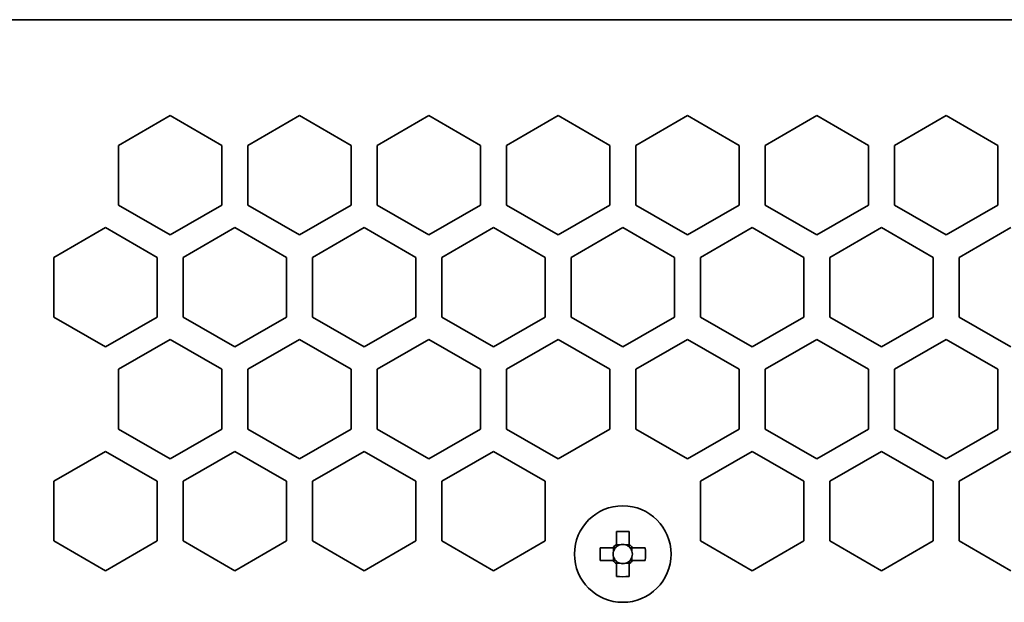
# Model space of a CAD drawing. Header units: millimetres. Extents: x -84 to 806, y -145 to 511.
# Tile 24 of 43: x 635 to 654, y 272 to 283. Entities that reach past the tile are written whole.
import ezdxf

# ---------------------------------------------------------------- set-up
doc = ezdxf.new("R2010")
doc.units = ezdxf.units.MM

msp = doc.modelspace()

# ---------------------------------------------------------------- linework, layer by layer
at = {"color": 7, "linetype": 'Continuous', "lineweight": 35}
for p, q in [((632.2702, 283.1125), (778.1368, 283.1125)), ((637.2868, 280.6818), (638.2868, 281.2591)), ((638.2868, 281.2591), (639.2868, 280.6818)), ((639.7868, 280.6818), (640.7868, 281.2591)), ((640.7868, 281.2591), (641.7868, 280.6818)), ((642.2868, 280.6818), (643.2868, 281.2591)), ((643.2868, 281.2591), (644.2868, 280.6818)), ((644.7868, 280.6818), (645.7868, 281.2591)), ((645.7868, 281.2591), (646.7868, 280.6818)), ((647.2868, 280.6818), (648.2868, 281.2591)), ((648.2868, 281.2591), (649.2868, 280.6818)), ((649.7868, 280.6818), (650.7868, 281.2591)), ((650.7868, 281.2591), (651.7868, 280.6818)), ((652.2868, 280.6818), (653.2868, 281.2591)), ((653.2868, 281.2591), (654.2868, 280.6818)), ((637.2868, 279.5271), (637.2868, 280.6818)), ((639.2868, 280.6818), (639.2868, 279.5271)), ((639.7868, 279.5271), (639.7868, 280.6818)), ((641.7868, 280.6818), (641.7868, 279.5271)), ((642.2868, 279.5271), (642.2868, 280.6818)), ((644.2868, 280.6818), (644.2868, 279.5271)), ((644.7868, 279.5271), (644.7868, 280.6818)), ((646.7868, 280.6818), (646.7868, 279.5271)), ((647.2868, 279.5271), (647.2868, 280.6818)), ((649.2868, 280.6818), (649.2868, 279.5271)), ((649.7868, 279.5271), (649.7868, 280.6818)), ((651.7868, 280.6818), (651.7868, 279.5271)), ((652.2868, 279.5271), (652.2868, 280.6818)), ((654.2868, 280.6818), (654.2868, 279.5271)), ((638.2868, 278.9497), (637.2868, 279.5271)), ((639.2868, 279.5271), (638.2868, 278.9497)), ((640.7868, 278.9497), (639.7868, 279.5271)), ((641.7868, 279.5271), (640.7868, 278.9497)), ((643.2868, 278.9497), (642.2868, 279.5271)), ((644.2868, 279.5271), (643.2868, 278.9497)), ((645.7868, 278.9497), (644.7868, 279.5271)), ((646.7868, 279.5271), (645.7868, 278.9497)), ((648.2868, 278.9497), (647.2868, 279.5271)), ((649.2868, 279.5271), (648.2868, 278.9497)), ((650.7868, 278.9497), (649.7868, 279.5271)), ((651.7868, 279.5271), (650.7868, 278.9497)), ((653.2868, 278.9497), (652.2868, 279.5271)), ((654.2868, 279.5271), (653.2868, 278.9497)), ((636.0368, 278.5167), (637.0368, 279.0941)), ((637.0368, 279.0941), (638.0368, 278.5167)), ((638.5368, 278.5167), (639.5368, 279.0941)), ((639.5368, 279.0941), (640.5368, 278.5167)), ((641.0368, 278.5167), (642.0368, 279.0941)), ((642.0368, 279.0941), (643.0368, 278.5167)), ((643.5368, 278.5167), (644.5368, 279.0941)), ((644.5368, 279.0941), (645.5368, 278.5167)), ((646.0368, 278.5167), (647.0368, 279.0941)), ((647.0368, 279.0941), (648.0368, 278.5167)), ((648.5368, 278.5167), (649.5368, 279.0941)), ((649.5368, 279.0941), (650.5368, 278.5167)), ((651.0368, 278.5167), (652.0368, 279.0941)), ((652.0368, 279.0941), (653.0368, 278.5167)), ((653.5368, 278.5167), (654.5368, 279.0941)), ((636.0368, 277.362), (636.0368, 278.5167)), ((638.0368, 278.5167), (638.0368, 277.362)), ((638.5368, 277.362), (638.5368, 278.5167)), ((640.5368, 278.5167), (640.5368, 277.362)), ((641.0368, 277.362), (641.0368, 278.5167)), ((643.0368, 278.5167), (643.0368, 277.362)), ((643.5368, 277.362), (643.5368, 278.5167)), ((645.5368, 278.5167), (645.5368, 277.362)), ((646.0368, 277.362), (646.0368, 278.5167)), ((648.0368, 278.5167), (648.0368, 277.362)), ((648.5368, 277.362), (648.5368, 278.5167)), ((650.5368, 278.5167), (650.5368, 277.362)), ((651.0368, 277.362), (651.0368, 278.5167)), ((653.0368, 278.5167), (653.0368, 277.362)), ((653.5368, 277.362), (653.5368, 278.5167)), ((637.0368, 276.7847), (636.0368, 277.362)), ((638.0368, 277.362), (637.0368, 276.7847)), ((639.5368, 276.7847), (638.5368, 277.362)), ((640.5368, 277.362), (639.5368, 276.7847)), ((642.0368, 276.7847), (641.0368, 277.362)), ((643.0368, 277.362), (642.0368, 276.7847)), ((644.5368, 276.7847), (643.5368, 277.362)), ((645.5368, 277.362), (644.5368, 276.7847)), ((647.0368, 276.7847), (646.0368, 277.362)), ((648.0368, 277.362), (647.0368, 276.7847)), ((649.5368, 276.7847), (648.5368, 277.362)), ((650.5368, 277.362), (649.5368, 276.7847)), ((652.0368, 276.7847), (651.0368, 277.362)), ((653.0368, 277.362), (652.0368, 276.7847)), ((654.5368, 276.7847), (653.5368, 277.362)), ((637.2868, 276.3517), (638.2868, 276.929)), ((638.2868, 276.929), (639.2868, 276.3517)), ((639.7868, 276.3517), (640.7868, 276.929)), ((640.7868, 276.929), (641.7868, 276.3517)), ((642.2868, 276.3517), (643.2868, 276.929)), ((643.2868, 276.929), (644.2868, 276.3517)), ((644.7868, 276.3517), (645.7868, 276.929)), ((645.7868, 276.929), (646.7868, 276.3517)), ((647.2868, 276.3517), (648.2868, 276.929)), ((648.2868, 276.929), (649.2868, 276.3517)), ((649.7868, 276.3517), (650.7868, 276.929)), ((650.7868, 276.929), (651.7868, 276.3517)), ((652.2868, 276.3517), (653.2868, 276.929)), ((653.2868, 276.929), (654.2868, 276.3517)), ((637.2868, 275.197), (637.2868, 276.3517)), ((639.2868, 276.3517), (639.2868, 275.197)), ((639.7868, 275.197), (639.7868, 276.3517)), ((641.7868, 276.3517), (641.7868, 275.197)), ((642.2868, 275.197), (642.2868, 276.3517)), ((644.2868, 276.3517), (644.2868, 275.197)), ((644.7868, 275.197), (644.7868, 276.3517)), ((646.7868, 276.3517), (646.7868, 275.197)), ((647.2868, 275.197), (647.2868, 276.3517)), ((649.2868, 276.3517), (649.2868, 275.197)), ((649.7868, 275.197), (649.7868, 276.3517)), ((651.7868, 276.3517), (651.7868, 275.197)), ((652.2868, 275.197), (652.2868, 276.3517)), ((654.2868, 276.3517), (654.2868, 275.197)), ((638.2868, 274.6196), (637.2868, 275.197)), ((639.2868, 275.197), (638.2868, 274.6196)), ((640.7868, 274.6196), (639.7868, 275.197)), ((641.7868, 275.197), (640.7868, 274.6196)), ((643.2868, 274.6196), (642.2868, 275.197)), ((644.2868, 275.197), (643.2868, 274.6196)), ((645.7868, 274.6196), (644.7868, 275.197)), ((646.7868, 275.197), (645.7868, 274.6196)), ((648.2868, 274.6196), (647.2868, 275.197)), ((649.2868, 275.197), (648.2868, 274.6196)), ((650.7868, 274.6196), (649.7868, 275.197)), ((651.7868, 275.197), (650.7868, 274.6196)), ((653.2868, 274.6196), (652.2868, 275.197)), ((654.2868, 275.197), (653.2868, 274.6196)), ((636.0368, 274.1866), (637.0368, 274.764)), ((637.0368, 274.764), (638.0368, 274.1866)), ((638.5368, 274.1866), (639.5368, 274.764)), ((639.5368, 274.764), (640.5368, 274.1866)), ((641.0368, 274.1866), (642.0368, 274.764)), ((642.0368, 274.764), (643.0368, 274.1866)), ((643.5368, 274.1866), (644.5368, 274.764)), ((644.5368, 274.764), (645.5368, 274.1866)), ((648.5368, 274.1866), (649.5368, 274.764)), ((649.5368, 274.764), (650.5368, 274.1866)), ((651.0368, 274.1866), (652.0368, 274.764)), ((652.0368, 274.764), (653.0368, 274.1866)), ((653.5368, 274.1866), (654.5368, 274.764)), ((636.0368, 273.0319), (636.0368, 274.1866)), ((638.0368, 274.1866), (638.0368, 273.0319)), ((638.5368, 273.0319), (638.5368, 274.1866)), ((640.5368, 274.1866), (640.5368, 273.0319)), ((641.0368, 273.0319), (641.0368, 274.1866)), ((643.0368, 274.1866), (643.0368, 273.0319)), ((643.5368, 273.0319), (643.5368, 274.1866)), ((645.5368, 274.1866), (645.5368, 273.0319)), ((648.5368, 273.0319), (648.5368, 274.1866)), ((650.5368, 274.1866), (650.5368, 273.0319)), ((651.0368, 273.0319), (651.0368, 274.1866)), ((653.0368, 274.1866), (653.0368, 273.0319)), ((653.5368, 273.0319), (653.5368, 274.1866)), ((646.9135, 273.2146), (646.9135, 272.9674)), ((647.1602, 272.9674), (647.1602, 273.2146)), ((637.0368, 272.4546), (636.0368, 273.0319)), ((638.0368, 273.0319), (637.0368, 272.4546)), ((639.5368, 272.4546), (638.5368, 273.0319)), ((640.5368, 273.0319), (639.5368, 272.4546)), ((642.0368, 272.4546), (641.0368, 273.0319)), ((643.0368, 273.0319), (642.0368, 272.4546)), ((644.5368, 272.4546), (643.5368, 273.0319)), ((645.5368, 273.0319), (644.5368, 272.4546)), ((646.9782, 272.955), (646.9135, 272.955)), ((647.1602, 272.955), (647.0954, 272.955)), ((649.5368, 272.4546), (648.5368, 273.0319)), ((650.5368, 273.0319), (649.5368, 272.4546)), ((652.0368, 272.4546), (651.0368, 273.0319)), ((653.0368, 273.0319), (652.0368, 272.4546)), ((654.5368, 272.4546), (653.5368, 273.0319)), ((646.8486, 272.9025), (646.6014, 272.9025)), ((646.861, 272.9025), (646.861, 272.8377)), ((647.2127, 272.8377), (647.2127, 272.9025)), ((647.4723, 272.9025), (647.2251, 272.9025)), ((646.6014, 272.6558), (646.8486, 272.6558)), ((646.861, 272.7205), (646.861, 272.6558)), ((646.9135, 272.6033), (646.9782, 272.6033)), ((646.9135, 272.5909), (646.9135, 272.3437)), ((647.0954, 272.6033), (647.1602, 272.6033)), ((647.1602, 272.3437), (647.1602, 272.5909)), ((647.2127, 272.6558), (647.2127, 272.7205)), ((647.2251, 272.6558), (647.4723, 272.6558))]:
    msp.add_line(p, q, dxfattribs=at)
msp.add_circle((647.0368, 272.7791), 0.9333, dxfattribs=at)
for centre, radius, start, end in [((647.0368, 269.5584), 3.6582, 88.06796, 91.93204), ((647.0368, 272.7791), 0.2251, 123.23063, 146.76937), ((647.0368, 272.7791), 0.1853, 131.71821, 138.28179), ((647.0368, 272.7791), 0.1853, 108.43025, 131.71821), ((647.0368, 272.7791), 0.1853, 71.56975, 108.43025), ((647.0368, 272.7791), 0.1853, 48.28179, 71.56975), ((647.0368, 272.7791), 0.2251, 33.23063, 56.76937), ((647.0368, 272.7791), 0.1853, 41.71821, 48.28179), ((650.2575, 272.7791), 3.6582, 178.06796, 181.93204), ((647.0368, 272.7791), 0.1853, 161.56975, 198.43025), ((647.0368, 272.7791), 0.1853, 138.28179, 161.56975), ((647.0368, 272.7791), 0.1853, 18.43025, 41.71821), ((647.0368, 272.7791), 0.1853, 341.56975, 18.43025), ((643.8161, 272.7791), 3.6582, 358.06796, 1.93204), ((647.0368, 272.7791), 0.2251, 213.23063, 236.76937), ((647.0368, 272.7791), 0.1853, 198.43025, 221.71821), ((647.0368, 272.7791), 0.1853, 221.71821, 228.28179), ((647.0368, 272.7791), 0.1853, 228.28179, 251.56975), ((647.0368, 272.7791), 0.1853, 251.56975, 288.43025), ((647.0368, 272.7791), 0.1853, 288.43025, 311.71821), ((647.0368, 272.7791), 0.2251, 303.23063, 326.76937), ((647.0368, 272.7791), 0.1853, 311.71821, 318.28179), ((647.0368, 272.7791), 0.1853, 318.28179, 341.56975), ((647.0368, 275.9998), 3.6582, 268.06796, 271.93204)]:
    msp.add_arc(centre, radius, start, end, dxfattribs=at)
for centre, major_axis, start_param, end_param in [((647.0368, 272.8021), (0, 0.1639), 5.9137723, 6.6525983), ((647.0138, 272.7791), (0.1639, 0), 2.7721797, 3.5110056), ((647.0598, 272.7791), (0.1639, 0), 5.9137723, 6.6525983), ((647.0368, 272.7561), (0, 0.1639), 2.7721797, 3.5110056)]:
    msp.add_ellipse(centre, major_axis=major_axis, ratio=0.9901159, start_param=start_param, end_param=end_param, dxfattribs=at)
for points in [[(646.9135, 272.9674), (646.9135, 272.9515), (646.9135, 272.9352), (646.9135, 272.9175)], [(647.1602, 272.9674), (647.1602, 272.9515), (647.1602, 272.9352), (647.1602, 272.9175)], [(646.8486, 272.9025), (646.8644, 272.9025), (646.8808, 272.9025), (646.8985, 272.9025)], [(647.2251, 272.9025), (647.2092, 272.9025), (647.1929, 272.9025), (647.1752, 272.9025)], [(646.8486, 272.6558), (646.8644, 272.6558), (646.8808, 272.6558), (646.8985, 272.6558)], [(646.9135, 272.5909), (646.9135, 272.6067), (646.9135, 272.6231), (646.9135, 272.6408)], [(647.1602, 272.5909), (647.1602, 272.6067), (647.1602, 272.6231), (647.1602, 272.6408)], [(647.2251, 272.6558), (647.2092, 272.6558), (647.1929, 272.6558), (647.1752, 272.6558)]]:
    msp.add_open_spline(points, degree=3, dxfattribs=at)

doc.saveas('drawing.dxf')
